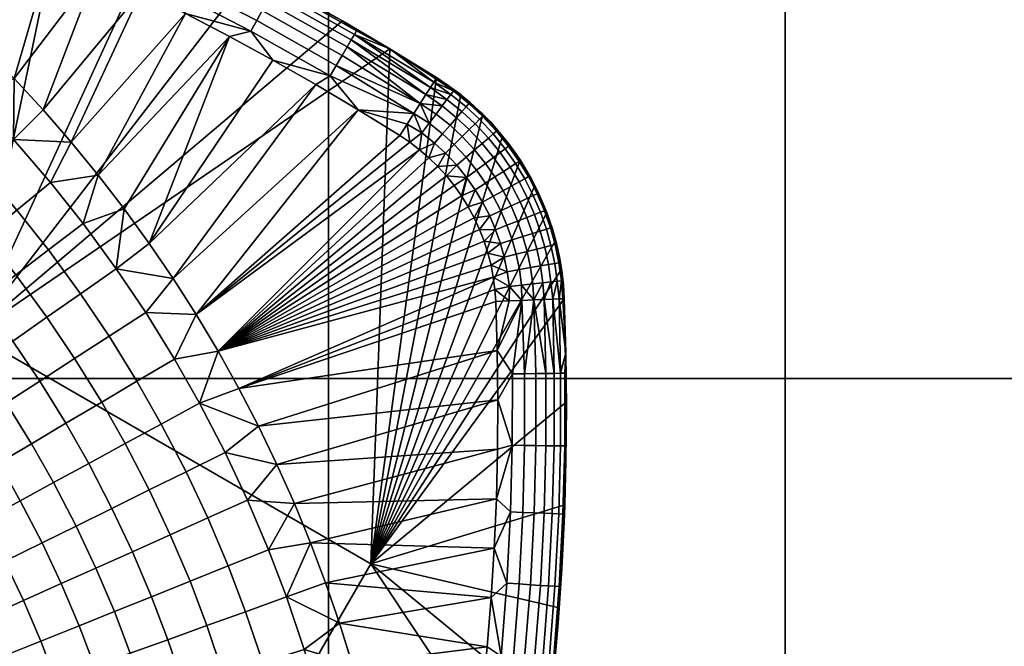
# Model space of a CAD drawing. Header units: millimetres. Extents: x -400 to 400, y -400 to 400.
# Tile 151 of 210: x 306 to 349, y -131 to -104. Entities that reach past the tile are written whole.
import ezdxf

# ---------------------------------------------------------------- set-up
doc = ezdxf.new("R2010")
doc.units = ezdxf.units.MM
doc.header["$MEASUREMENT"] = 0
doc.layers.add('Predefinito', color=7, linetype='Continuous')

msp = doc.modelspace()

# ---------------------------------------------------------------- meshes
at = {"layer": 'Predefinito'}
mesh = msp.add_polyface(dxfattribs=at)
corners = [(359.1, -79.8, 488), (379.05, -79.8, 488), (379.05, -99.75, 488), (359.1, -99.75, 488), (359.1, -59.85, 488), (379.05, -59.85, 488), (359.1, -39.9, 488), (379.05, -39.9, 488), (359.1, -19.95, 488), (379.05, -19.95, 488), (339.15, -99.75, 488), (359.1, -119.7, 488), (339.15, -119.7, 488), (339.15, -79.8, 488), (339.15, -59.85, 488), (339.15, -39.9, 488), (339.15, -19.95, 488), (319.2, -99.75, 488), (319.2, -119.7, 488), (319.2, -79.8, 488), (319.2, -59.85, 488), (319.2, -39.9, 488), (319.2, -19.95, 488), (379.329, -123.737, 488), (377.783, -128.378, 488), (376.176, -133.013, 488), (359.1, -119.7, 500), (379.05, -99.75, 500), (359.1, -99.75, 500), (359.1, -79.8, 500), (379.05, -79.8, 500), (359.1, -59.85, 500), (379.05, -59.85, 500), (359.1, -39.9, 500), (379.05, -39.9, 500), (359.1, -19.95, 500), (379.05, -19.95, 500), (339.15, -119.7, 500), (339.15, -139.65, 500), (359.1, -139.65, 500), (339.15, -99.75, 500), (339.15, -79.8, 500), (339.15, -59.85, 500), (339.15, -39.9, 500), (339.15, -19.95, 500), (319.2, -119.7, 500), (319.2, -139.65, 500), (319.2, -99.75, 500), (319.2, -79.8, 500), (319.2, -59.85, 500), (319.2, -39.9, 500), (319.2, -19.95, 500), (299.25, -99.75, 500), (299.25, -119.7, 500), (299.25, -79.8, 500), (299.25, -59.85, 500), (299.25, -39.9, 500), (299.25, -19.95, 500), (376.289, -132.693, 500)]
mesh.append_faces([[corners[k] for k in face] for face in [(0, 1, 2, 3), (4, 5, 1, 0), (6, 7, 5, 4), (8, 9, 7, 6), (10, 3, 11, 12), (13, 0, 3, 10), (14, 4, 0, 13), (15, 6, 4, 14), (16, 8, 6, 15), (17, 10, 12, 18), (19, 13, 10, 17), (20, 14, 13, 19), (21, 15, 14, 20), (22, 16, 15, 21), (23, 24, 11, 11), (24, 25, 11, 11), (3, 2, 11, 11), (26, 27, 28, 28), (29, 28, 27, 30), (31, 29, 30, 32), (33, 31, 32, 34), (35, 33, 34, 36), (37, 38, 39, 26), (40, 37, 26, 28), (41, 40, 28, 29), (42, 41, 29, 31), (43, 42, 31, 33), (44, 43, 33, 35), (45, 46, 38, 37), (47, 45, 37, 40), (48, 47, 40, 41), (49, 48, 41, 42), (50, 49, 42, 43), (51, 50, 43, 44), (52, 53, 45, 47), (54, 52, 47, 48), (55, 54, 48, 49), (56, 55, 49, 50), (57, 56, 50, 51), (39, 58, 26, 26)]])
mesh = msp.add_polyface(dxfattribs=at)
corners = [(299.25, -139.65, 488), (319.2, -139.65, 488), (319.2, -159.6, 488), (299.25, -159.6, 488), (299.25, -119.7, 488), (319.2, -119.7, 488), (299.25, -99.75, 488), (319.2, -99.75, 488), (299.25, -79.8, 488), (319.2, -79.8, 488), (279.3, -139.65, 488), (279.3, -159.6, 488), (279.3, -119.7, 488), (279.3, -99.75, 488), (259.35, -139.65, 488), (259.35, -159.6, 488), (259.35, -119.7, 488), (259.35, -99.75, 488), (239.4, -159.6, 488), (259.35, -179.55, 488), (239.4, -179.55, 488), (239.4, -139.65, 488), (239.4, -119.7, 488), (239.4, -99.75, 488), (219.45, -159.6, 488), (219.45, -179.55, 488), (219.45, -139.65, 488), (219.45, -119.7, 488), (219.45, -99.75, 488), (299.25, -159.6, 500), (299.25, -179.55, 500), (319.2, -179.55, 500), (319.2, -159.6, 500), (299.25, -139.65, 500), (319.2, -139.65, 500), (299.25, -119.7, 500), (319.2, -119.7, 500), (279.3, -159.6, 500), (279.3, -179.55, 500), (279.3, -139.65, 500), (279.3, -119.7, 500), (279.3, -99.75, 500), (299.25, -99.75, 500), (259.35, -159.6, 500), (259.35, -179.55, 500), (259.35, -139.65, 500), (259.35, -119.7, 500), (259.35, -99.75, 500), (239.4, -159.6, 500), (239.4, -179.55, 500), (239.4, -139.65, 500), (239.4, -119.7, 500), (239.4, -99.75, 500), (219.45, -159.6, 500), (219.45, -179.55, 500), (219.45, -139.65, 500), (219.45, -119.7, 500), (219.45, -99.75, 500), (199.5, -119.7, 500), (199.5, -139.65, 500), (199.5, -99.75, 500)]
mesh.append_faces([[corners[k] for k in face] for face in [(0, 1, 2, 3), (4, 5, 1, 0), (6, 7, 5, 4), (8, 9, 7, 6), (10, 0, 3, 11), (12, 4, 0, 10), (13, 6, 4, 12), (14, 10, 11, 15), (16, 12, 10, 14), (17, 13, 12, 16), (18, 15, 19, 20), (21, 14, 15, 18), (22, 16, 14, 21), (23, 17, 16, 22), (24, 18, 20, 25), (26, 21, 18, 24), (27, 22, 21, 26), (28, 23, 22, 27), (29, 30, 31, 32), (33, 29, 32, 34), (35, 33, 34, 36), (37, 38, 30, 29), (39, 37, 29, 33), (40, 39, 33, 35), (41, 40, 35, 42), (43, 44, 38, 37), (45, 43, 37, 39), (46, 45, 39, 40), (47, 46, 40, 41), (48, 49, 44, 43), (50, 48, 43, 45), (51, 50, 45, 46), (52, 51, 46, 47), (53, 54, 49, 48), (55, 53, 48, 50), (56, 55, 50, 51), (57, 56, 51, 52), (58, 59, 55, 56), (60, 58, 56, 57)]])
mesh = msp.add_polyface(dxfattribs=at)
corners = [(302.309, -108.678, 475.817), (303.673, -107.353, 475.956), (305.432, -109.241, 475.956), (304.014, -110.507, 475.817), (301.024, -109.928, 475.598), (302.677, -111.702, 475.598), (300.645, -107.033, 475.817), (301.955, -105.655, 475.956), (299.41, -108.333, 475.598), (298.159, -109.649, 475.286), (299.722, -111.194, 475.286), (298.943, -105.477, 475.817), (300.198, -104.049, 475.956), (297.759, -106.824, 475.598), (309.129, -110.804, 476), (307.045, -111.122, 475.956), (307.949, -109.363, 476), (306.726, -107.957, 476), (305.462, -106.588, 476), (304.159, -105.257, 476), (302.816, -103.965, 476), (301.436, -102.713, 476), (300.02, -101.503, 476), (298.145, -102.322, 475.956), (301.436, -102.713, 476), (305.1, -100.101, 476), (302.816, -103.965, 476), (307.086, -100.957, 476), (304.159, -105.257, 476), (305.462, -106.588, 476), (309.057, -101.85, 476), (306.726, -107.957, 476), (311.01, -102.778, 476), (307.949, -109.363, 476), (312.945, -103.742, 476), (309.129, -110.804, 476), (314.862, -104.742, 476), (310.267, -112.28, 476), (319.806, -104.056, 488), (315.868, -101.88, 488), (303.64, -117.746, 488), (311.852, -99.853, 488), (307.763, -97.978, 488), (303.606, -96.258, 488), (286.239, -107.7, 488), (308.84, -100.454, 476.241), (312.541, -102.22, 476.241), (312.302, -102.698, 476.07), (308.618, -100.94, 476.07), (312.945, -103.742, 476), (311.01, -102.778, 476), (309.057, -101.85, 476)]
mesh.append_faces([[corners[k] for k in face] for face in [(0, 1, 2, 3), (4, 0, 3, 5), (6, 7, 1, 0), (8, 6, 0, 4), (9, 8, 4, 10), (11, 12, 7, 6), (13, 11, 6, 8), (14, 15, 16, 16), (16, 2, 17, 17), (17, 2, 18, 18), (18, 1, 19, 19), (19, 7, 20, 20), (20, 12, 21, 21), (21, 12, 22, 22), (2, 16, 15, 15), (1, 18, 2, 2), (7, 19, 1, 1), (12, 20, 7, 7), (23, 22, 12, 12), (24, 25, 26, 26), (26, 27, 28, 28), (28, 27, 29, 29), (29, 30, 31, 31), (31, 32, 33, 33), (33, 34, 35, 35), (35, 36, 37, 37), (34, 33, 32, 32), (32, 31, 30, 30), (30, 29, 27, 27), (38, 39, 40, 40), (39, 41, 40, 40), (41, 42, 40, 40), (42, 43, 40, 40), (44, 40, 43, 43), (45, 46, 47, 48), (49, 50, 47, 47), (50, 51, 48, 48), (48, 47, 50, 50)]])
mesh = msp.add_polyface(dxfattribs=at)
corners = [(311.852, -99.853, 488), (315.868, -101.88, 488), (313.057, -100.441, 479), (319.806, -104.056, 488), (319.806, -104.056, 483.5), (319.806, -104.056, 479), (317.582, -102.803, 479), (315.332, -101.598, 479), (322.753, -109.371, 476), (313.41, -116.899, 476), (322.316, -109.077, 476), (320.486, -107.944, 476), (312.408, -115.329, 476), (318.633, -106.843, 476), (311.36, -113.789, 476), (316.758, -105.775, 476), (314.862, -104.742, 476), (309.129, -110.804, 476), (312.945, -103.742, 476), (316.058, -104.048, 476.241), (319.535, -106.006, 476.241), (319.264, -106.467, 476.07), (315.804, -104.518, 476.07), (316.295, -103.611, 476.511), (319.786, -105.577, 476.511), (316.502, -103.227, 476.868), (320.006, -105.201, 476.868), (316.672, -102.913, 477.294), (320.187, -104.893, 477.294), (316.805, -102.668, 477.794), (320.328, -104.652, 477.794), (316.894, -102.504, 478.369), (320.422, -104.491, 478.369), (312.541, -102.22, 476.241), (312.302, -102.698, 476.07), (312.762, -101.775, 476.511), (312.957, -101.384, 476.868), (313.116, -101.065, 477.294), (313.241, -100.815, 477.794), (313.324, -100.649, 478.369), (310.758, -99.333, 479), (313.057, -100.441, 479), (315.332, -101.598, 479), (317.582, -102.803, 479), (319.806, -104.056, 479), (320.486, -107.944, 476), (318.633, -106.843, 476), (316.758, -105.775, 476), (314.862, -104.742, 476), (312.945, -103.742, 476), (321.875, -105.278, 479)]
mesh.append_faces([[corners[k] for k in face] for face in [(0, 1, 2, 2), (1, 3, 4, 4), (4, 5, 6, 6), (6, 7, 4, 4), (7, 2, 1, 1), (1, 4, 7, 7), (8, 9, 10, 10), (10, 9, 11, 11), (11, 12, 13, 13), (13, 14, 15, 15), (15, 14, 16, 16), (16, 17, 18, 18), (19, 20, 21, 22), (23, 24, 20, 19), (25, 26, 24, 23), (27, 28, 26, 25), (29, 30, 28, 27), (31, 32, 30, 29), (33, 19, 22, 34), (35, 23, 19, 33), (36, 25, 23, 35), (37, 27, 25, 36), (38, 29, 27, 37), (39, 31, 29, 38), (40, 41, 39, 39), (41, 42, 39, 39), (42, 43, 31, 31), (43, 44, 31, 31), (45, 46, 21, 21), (46, 47, 21, 21), (47, 48, 22, 22), (48, 49, 22, 22), (44, 50, 32, 32), (22, 21, 47, 47), (32, 31, 44, 44), (34, 22, 49, 49), (31, 39, 42, 42)]])
mesh = msp.add_polyface(dxfattribs=at)
corners = [(310.825, -119.816, 475.817), (312.461, -118.848, 475.956), (313.556, -120.777, 475.956), (311.885, -121.685, 475.817), (309.607, -117.846, 475.817), (311.204, -116.815, 475.956), (308.101, -118.819, 475.598), (309.282, -120.729, 475.598), (306.575, -119.804, 475.286), (307.719, -121.653, 475.286), (308.357, -115.988, 475.817), (309.914, -114.897, 475.956), (306.888, -117.016, 475.598), (305.401, -118.058, 475.286), (303.969, -119.062, 474.899), (305.106, -120.752, 474.899), (306.959, -114.075, 475.817), (308.471, -112.923, 475.956), (305.533, -115.162, 475.598), (304.088, -116.262, 475.286), (302.697, -117.322, 474.899), (301.381, -118.325, 474.452), (302.613, -120.011, 474.452), (299.938, -119.424, 473.869), (301.128, -121.052, 473.869), (305.577, -112.33, 475.817), (307.045, -111.122, 475.956), (304.193, -113.47, 475.598), (302.791, -114.623, 475.286), (301.44, -115.735, 474.899), (300.162, -116.787, 474.452), (298.762, -117.939, 473.869), (304.014, -110.507, 475.817), (305.432, -109.241, 475.956), (302.677, -111.702, 475.598), (301.323, -112.912, 475.286), (300.019, -114.077, 474.899), (298.784, -115.179, 474.452), (297.432, -116.387, 473.869), (299.722, -111.194, 475.286), (301.024, -109.928, 475.598), (298.468, -112.413, 474.899), (313.41, -116.899, 476), (312.408, -115.329, 476), (311.36, -113.789, 476), (310.267, -112.28, 476), (309.129, -110.804, 476), (310.267, -112.28, 476), (314.862, -104.742, 476), (311.36, -113.789, 476), (321.875, -105.278, 488), (319.806, -104.056, 488), (303.64, -117.746, 488)]
mesh.append_faces([[corners[k] for k in face] for face in [(0, 1, 2, 3), (4, 5, 1, 0), (6, 4, 0, 7), (8, 6, 7, 9), (10, 11, 5, 4), (12, 10, 4, 6), (13, 12, 6, 8), (14, 13, 8, 15), (16, 17, 11, 10), (18, 16, 10, 12), (19, 18, 12, 13), (20, 19, 13, 14), (21, 20, 14, 22), (23, 21, 22, 24), (25, 26, 17, 16), (27, 25, 16, 18), (28, 27, 18, 19), (29, 28, 19, 20), (30, 29, 20, 21), (31, 30, 21, 23), (32, 33, 26, 25), (34, 32, 25, 27), (35, 34, 27, 28), (36, 35, 28, 29), (37, 36, 29, 30), (38, 37, 30, 31), (39, 40, 34, 35), (41, 39, 35, 36), (42, 5, 43, 43), (43, 11, 44, 44), (44, 11, 45, 45), (45, 17, 46, 46), (5, 42, 1, 1), (11, 43, 5, 5), (17, 45, 11, 11), (26, 46, 17, 17), (47, 48, 49, 49), (50, 51, 52, 52)]])
mesh = msp.add_polyface(dxfattribs=at)
corners = [(319.806, -104.056, 479), (319.806, -104.056, 483.5), (321.875, -105.278, 479), (319.806, -104.056, 488), (321.875, -105.278, 488), (323.919, -106.541, 488), (323.919, -106.541, 483.5), (323.919, -106.541, 479), (322.316, -109.077, 476), (320.486, -107.944, 476), (322.629, -108.582, 476.058), (321.875, -105.278, 479), (323.919, -106.541, 479), (323.888, -106.59, 478.415), (323.797, -106.734, 477.852), (323.649, -106.969, 477.333), (320.328, -104.652, 477.794), (323.449, -107.284, 476.879), (320.187, -104.893, 477.294), (323.206, -107.668, 476.506), (320.006, -105.201, 476.868), (322.929, -108.107, 476.228), (319.535, -106.006, 476.241), (319.264, -106.467, 476.07), (319.786, -105.577, 476.511), (320.422, -104.491, 478.369), (323.598, -108.531, 476.241), (324.179, -109, 476.241), (323.829, -109.403, 476.07), (323.278, -108.96, 476.07), (323.896, -108.133, 476.511), (324.505, -108.624, 476.511), (323.585, -110.047, 476), (323.177, -109.695, 476), (322.753, -109.371, 476), (322.316, -109.077, 476), (322.629, -108.582, 476.058), (322.929, -108.107, 476.228), (323.206, -107.668, 476.506), (323.449, -107.284, 476.879), (324.157, -107.783, 476.868), (323.649, -106.969, 477.333), (324.37, -107.498, 477.294), (324.309, -109.849, 476.07)]
mesh.append_faces([[corners[k] for k in face] for face in [(0, 1, 2, 2), (1, 3, 4, 4), (4, 5, 6, 6), (6, 7, 2, 2), (2, 1, 6, 6), (1, 4, 6, 6), (8, 9, 10, 10), (11, 12, 13, 13), (13, 14, 11, 11), (14, 15, 16, 16), (15, 17, 18, 18), (17, 19, 20, 20), (19, 21, 22, 22), (21, 10, 9, 9), (23, 22, 21, 21), (22, 24, 19, 19), (24, 20, 19, 19), (20, 18, 17, 17), (18, 16, 15, 15), (16, 25, 11, 11), (9, 23, 21, 21), (11, 14, 16, 16), (26, 27, 28, 29), (30, 31, 27, 26), (32, 33, 28, 28), (33, 34, 29, 29), (34, 35, 36, 36), (36, 37, 29, 29), (37, 38, 26, 26), (38, 39, 40, 40), (39, 41, 42, 42), (28, 43, 32, 32), (29, 28, 33, 33), (26, 29, 37, 37), (30, 26, 38, 38), (40, 30, 38, 38), (42, 40, 39, 39), (29, 34, 36, 36)]])
mesh = msp.add_polyface(dxfattribs=at)
corners = [(315.273, -120.126, 476), (313.556, -120.777, 475.956), (314.366, -118.499, 476), (312.461, -118.848, 475.956), (313.41, -116.899, 476), (311.36, -113.789, 476), (318.633, -106.843, 476), (312.408, -115.329, 476), (320.486, -107.944, 476), (313.41, -116.899, 476), (323.177, -109.695, 476), (314.366, -118.499, 476), (326.396, -115.27, 476), (315.273, -120.126, 476), (326.5, -116.325, 476), (326.464, -115.799, 476), (326.295, -114.741, 476), (326.161, -114.213, 476), (325.995, -113.691, 476), (325.796, -113.176, 476), (325.564, -112.674, 476), (325.302, -112.185, 476), (325.01, -111.713, 476), (324.69, -111.262, 476), (324.344, -110.832, 476), (323.975, -110.427, 476), (323.585, -110.047, 476), (322.753, -109.371, 476), (326.594, -120.632, 476), (316.132, -121.779, 476), (326.567, -118.476, 476), (323.919, -106.541, 488), (321.875, -105.278, 488), (321.041, -127.793, 488), (328.728, -112.431, 488), (328.207, -111.252, 488), (327.563, -110.136, 488), (326.802, -109.095, 488), (325.935, -108.142, 488), (324.97, -107.287, 488), (303.64, -117.746, 488), (325.564, -112.674, 476), (325.302, -112.185, 476), (325.929, -111.987, 476.07), (325.01, -111.713, 476), (325.603, -111.446, 476.07), (326.238, -112.591, 476.07), (325.23, -110.909, 476.07)]
mesh.append_faces([[corners[k] for k in face] for face in [(0, 1, 2, 2), (2, 3, 4, 4), (3, 2, 1, 1), (5, 6, 7, 7), (7, 8, 9, 9), (9, 10, 11, 11), (11, 12, 13, 13), (14, 13, 15, 15), (15, 13, 12, 12), (12, 11, 16, 16), (16, 11, 17, 17), (17, 11, 18, 18), (18, 11, 19, 19), (19, 11, 20, 20), (20, 11, 21, 21), (21, 11, 22, 22), (22, 11, 23, 23), (23, 11, 24, 24), (24, 11, 25, 25), (25, 11, 26, 26), (26, 11, 10, 10), (10, 9, 27, 27), (28, 29, 30, 30), (30, 13, 14, 14), (31, 32, 33, 33), (34, 35, 33, 33), (35, 36, 33, 33), (36, 37, 33, 33), (37, 38, 33, 33), (38, 39, 33, 33), (39, 31, 33, 33), (40, 33, 32, 32), (41, 42, 43, 43), (42, 44, 45, 45), (43, 46, 41, 41), (45, 43, 42, 42), (47, 45, 44, 44)]])
mesh = msp.add_polyface(dxfattribs=at)
corners = [(323.919, -106.541, 479), (323.919, -106.541, 483.5), (324.427, -106.881, 479), (323.919, -106.541, 488), (324.97, -107.287, 488), (325.935, -108.142, 488), (326.802, -109.095, 488), (326.266, -108.482, 479), (327.054, -109.415, 479), (326.672, -108.938, 479), (325.837, -108.047, 479), (325.387, -107.634, 479), (324.917, -107.245, 479), (325.596, -108.556, 477.294), (326.18, -109.182, 477.294), (325.91, -109.415, 476.868), (325.344, -108.808, 476.868), (325.793, -108.358, 477.794), (326.391, -108.999, 477.794), (325.924, -108.226, 478.369), (326.531, -108.877, 478.369), (324.505, -108.624, 476.511), (325.036, -109.118, 476.511), (324.686, -109.47, 476.241), (324.179, -109, 476.241), (324.791, -108.294, 476.868), (325.025, -108.025, 477.294), (325.208, -107.814, 477.794), (325.33, -107.674, 478.369), (324.157, -107.783, 476.868), (323.896, -108.133, 476.511), (324.37, -107.498, 477.294), (324.538, -107.274, 477.794), (324.649, -107.125, 478.369), (323.649, -106.969, 477.333), (323.797, -106.734, 477.852), (323.888, -106.59, 478.415), (323.919, -106.541, 479), (324.427, -106.881, 479), (324.917, -107.245, 479), (325.387, -107.634, 479), (325.837, -108.047, 479), (326.266, -108.482, 479), (326.672, -108.938, 479), (327.063, -109.538, 478.369)]
mesh.append_faces([[corners[k] for k in face] for face in [(0, 1, 2, 2), (1, 3, 4, 4), (4, 5, 1, 1), (5, 6, 7, 7), (8, 9, 6, 6), (9, 7, 6, 6), (7, 10, 5, 5), (10, 11, 5, 5), (11, 12, 1, 1), (12, 2, 1, 1), (1, 5, 11, 11), (13, 14, 15, 16), (17, 18, 14, 13), (19, 20, 18, 17), (21, 22, 23, 24), (25, 16, 22, 21), (26, 13, 16, 25), (27, 17, 13, 26), (28, 19, 17, 27), (29, 25, 21, 30), (31, 26, 25, 29), (32, 27, 26, 31), (33, 28, 27, 32), (34, 35, 32, 32), (35, 36, 33, 33), (36, 37, 38, 38), (38, 39, 33, 33), (39, 40, 28, 28), (40, 41, 28, 28), (41, 42, 19, 19), (42, 43, 20, 20), (44, 20, 43, 43), (20, 19, 42, 42), (19, 28, 41, 41), (32, 31, 34, 34), (28, 33, 39, 39), (33, 32, 35, 35), (33, 36, 38, 38)]])
mesh = msp.add_polyface(dxfattribs=at)
corners = [(326.802, -109.095, 488), (327.563, -110.136, 488), (327.054, -109.415, 479), (328.207, -111.252, 488), (328.049, -110.951, 479), (327.744, -110.422, 479), (327.412, -109.91, 479), (326.836, -110.649, 476.868), (327.211, -111.272, 476.868), (326.829, -111.484, 476.511), (326.469, -110.886, 476.511), (327.135, -110.455, 477.294), (327.522, -111.098, 477.294), (327.37, -110.303, 477.794), (327.766, -110.962, 477.794), (327.526, -110.202, 478.369), (327.928, -110.871, 478.369), (325.657, -110.589, 476.241), (326.052, -111.156, 476.241), (325.603, -111.446, 476.07), (325.23, -110.909, 476.07), (326.055, -110.292, 476.511), (326.405, -110.03, 476.868), (326.691, -109.817, 477.294), (326.914, -109.649, 477.794), (327.063, -109.538, 478.369), (325.204, -110.026, 476.241), (324.8, -110.375, 476.07), (325.58, -109.701, 476.511), (325.91, -109.415, 476.868), (326.18, -109.182, 477.294), (326.391, -108.999, 477.794), (326.531, -108.877, 478.369), (324.686, -109.47, 476.241), (324.309, -109.849, 476.07), (325.036, -109.118, 476.511), (325.344, -108.808, 476.868), (324.179, -109, 476.241), (323.829, -109.403, 476.07), (325.01, -111.713, 476), (324.69, -111.262, 476), (324.344, -110.832, 476), (323.975, -110.427, 476), (323.585, -110.047, 476), (326.672, -108.938, 479), (327.054, -109.415, 479), (327.412, -109.91, 479), (327.744, -110.422, 479), (328.049, -110.951, 479), (328.311, -111.618, 478.369)]
mesh.append_faces([[corners[k] for k in face] for face in [(0, 1, 2, 2), (1, 3, 4, 4), (4, 5, 1, 1), (5, 6, 1, 1), (6, 2, 1, 1), (7, 8, 9, 10), (11, 12, 8, 7), (13, 14, 12, 11), (15, 16, 14, 13), (17, 18, 19, 20), (21, 10, 18, 17), (22, 7, 10, 21), (23, 11, 7, 22), (24, 13, 11, 23), (25, 15, 13, 24), (26, 17, 20, 27), (28, 21, 17, 26), (29, 22, 21, 28), (30, 23, 22, 29), (31, 24, 23, 30), (32, 25, 24, 31), (33, 26, 27, 34), (35, 28, 26, 33), (36, 29, 28, 35), (37, 33, 34, 38), (39, 40, 20, 20), (40, 41, 20, 20), (41, 42, 27, 27), (42, 43, 34, 34), (44, 45, 25, 25), (45, 46, 25, 25), (46, 47, 15, 15), (47, 48, 16, 16), (49, 16, 48, 48), (16, 15, 47, 47), (15, 25, 46, 46), (27, 20, 41, 41), (34, 27, 42, 42)]])
mesh = msp.add_polyface(dxfattribs=at)
corners = [(326.594, -120.632, 476), (326.567, -118.476, 476), (327.227, -119.492, 476.07), (326.5, -116.325, 476), (327.085, -116.301, 476.058), (327.647, -116.279, 476.228), (327.762, -119.486, 476.241), (327.533, -114.933, 476.241), (327.628, -115.612, 476.241), (327.097, -115.668, 476.07), (327.007, -115.025, 476.07), (327.392, -114.26, 476.241), (326.873, -114.388, 476.07), (327.874, -114.142, 476.511), (328.022, -114.847, 476.511), (327.217, -113.636, 476.241), (326.707, -113.796, 476.07), (327.691, -113.487, 476.511), (326.993, -112.997, 476.241), (326.495, -113.191, 476.07), (327.456, -112.817, 476.511), (327.863, -112.659, 476.868), (328.108, -113.356, 476.868), (326.722, -112.364, 476.241), (326.238, -112.591, 476.07), (327.172, -112.153, 476.511), (327.567, -111.967, 476.868), (326.395, -111.726, 476.241), (325.929, -111.987, 476.07), (326.829, -111.484, 476.511), (327.211, -111.272, 476.868), (327.522, -111.098, 477.294), (327.89, -111.816, 477.294), (326.052, -111.156, 476.241), (325.603, -111.446, 476.07), (326.469, -110.886, 476.511), (326.5, -116.325, 476), (326.464, -115.799, 476), (327.085, -116.301, 476.058), (326.396, -115.27, 476), (326.295, -114.741, 476), (326.161, -114.213, 476), (325.995, -113.691, 476), (325.796, -113.176, 476), (325.564, -112.674, 476), (328.166, -116.258, 476.506), (327.647, -116.279, 476.228)]
mesh.append_faces([[corners[k] for k in face] for face in [(0, 1, 2, 2), (1, 3, 4, 4), (4, 5, 1, 1), (6, 2, 5, 5), (2, 1, 5, 5), (7, 8, 9, 10), (11, 7, 10, 12), (13, 14, 7, 11), (15, 11, 12, 16), (17, 13, 11, 15), (18, 15, 16, 19), (20, 17, 15, 18), (21, 22, 17, 20), (23, 18, 19, 24), (25, 20, 18, 23), (26, 21, 20, 25), (27, 23, 24, 28), (29, 25, 23, 27), (30, 26, 25, 29), (31, 32, 26, 30), (33, 27, 28, 34), (35, 29, 27, 33), (36, 37, 38, 38), (37, 39, 9, 9), (39, 40, 10, 10), (40, 41, 12, 12), (41, 42, 16, 16), (42, 43, 19, 19), (43, 44, 24, 24), (45, 46, 8, 8), (46, 38, 9, 9), (9, 8, 46, 46), (10, 9, 39, 39), (12, 10, 40, 40), (16, 12, 41, 41), (19, 16, 42, 42), (24, 19, 43, 43), (38, 37, 9, 9)]])
mesh = msp.add_polyface(dxfattribs=at)
corners = [(328.207, -111.252, 488), (328.728, -112.431, 488), (328.577, -112.052, 479), (329.12, -113.659, 488), (328.991, -113.201, 479), (329.285, -114.386, 479), (329.153, -113.79, 479), (328.799, -112.622, 479), (328.327, -111.495, 479), (328.049, -110.951, 479), (329.498, -116.205, 483.5), (329.262, -114.631, 478.369), (329.374, -115.426, 478.369), (329.189, -115.446, 477.794), (329.079, -114.663, 477.794), (328.299, -114.038, 476.868), (328.453, -114.772, 476.868), (328.022, -114.847, 476.511), (327.874, -114.142, 476.511), (328.645, -113.953, 477.294), (328.804, -114.711, 477.294), (328.916, -113.886, 477.794), (329.097, -113.842, 478.369), (328.108, -113.356, 476.868), (327.691, -113.487, 476.511), (328.448, -113.249, 477.294), (328.715, -113.165, 477.794), (328.892, -113.11, 478.369), (328.196, -112.53, 477.294), (327.863, -112.659, 476.868), (328.456, -112.428, 477.794), (328.629, -112.361, 478.369), (327.89, -111.816, 477.294), (327.567, -111.967, 476.868), (328.143, -111.697, 477.794), (328.311, -111.618, 478.369), (327.766, -110.962, 477.794), (327.522, -111.098, 477.294), (327.928, -110.871, 478.369), (328.049, -110.951, 479), (328.327, -111.495, 479), (328.577, -112.052, 479), (328.799, -112.622, 479), (328.991, -113.201, 479), (329.153, -113.79, 479), (329.285, -114.386, 479), (329.387, -114.989, 479)]
mesh.append_faces([[corners[k] for k in face] for face in [(0, 1, 2, 2), (1, 3, 4, 4), (5, 6, 3, 3), (6, 4, 3, 3), (4, 7, 1, 1), (7, 2, 1, 1), (2, 8, 0, 0), (8, 9, 0, 0), (3, 10, 5, 5), (11, 12, 13, 14), (15, 16, 17, 18), (19, 20, 16, 15), (21, 14, 20, 19), (22, 11, 14, 21), (23, 15, 18, 24), (25, 19, 15, 23), (26, 21, 19, 25), (27, 22, 21, 26), (28, 25, 23, 29), (30, 26, 25, 28), (31, 27, 26, 30), (32, 28, 29, 33), (34, 30, 28, 32), (35, 31, 30, 34), (36, 34, 32, 37), (38, 35, 34, 36), (39, 40, 35, 35), (40, 41, 35, 35), (41, 42, 31, 31), (42, 43, 27, 27), (43, 44, 22, 22), (44, 45, 22, 22), (45, 46, 11, 11), (12, 11, 46, 46), (11, 22, 45, 45), (22, 27, 43, 43), (27, 31, 42, 42), (31, 35, 41, 41)]])
mesh = msp.add_polyface(dxfattribs=at)
corners = [(326.435, -127.107, 476), (318.411, -126.881, 476), (326.528, -124.948, 476), (317.702, -125.158, 476), (326.581, -122.789, 476), (316.942, -123.457, 476), (326.594, -120.632, 476), (329.39, -128.011, 479), (329.504, -125.652, 479), (329.52, -125.221, 488), (329.572, -123.29, 479), (329.594, -120.928, 479), (329.594, -120.712, 488), (329.52, -125.221, 488), (329.594, -120.712, 488), (321.041, -127.793, 488), (329.498, -116.205, 488), (329.377, -114.921, 488), (329.12, -113.659, 488), (328.728, -112.431, 488), (327.684, -125.55, 476.241), (327.522, -128.676, 476.241), (326.989, -128.642, 476.07), (327.15, -125.529, 476.07), (328.181, -125.569, 476.511), (328.018, -128.709, 476.511), (328.617, -125.586, 476.868), (328.454, -128.737, 476.868), (327.76, -122.619, 476.241), (327.226, -122.612, 476.07), (328.257, -122.626, 476.511), (328.694, -122.632, 476.868), (329.051, -122.637, 477.294), (328.973, -125.599, 477.294), (329.33, -122.641, 477.794), (329.253, -125.61, 477.794), (329.516, -122.643, 478.369), (329.439, -125.617, 478.369), (327.762, -119.486, 476.241), (327.227, -119.492, 476.07), (328.258, -119.479, 476.511), (328.695, -119.473, 476.868), (329.052, -119.469, 477.294), (329.331, -119.465, 477.794), (329.517, -119.463, 478.369), (326.435, -127.107, 476), (326.528, -124.948, 476), (326.581, -122.789, 476), (326.594, -120.632, 476), (329.594, -120.928, 479), (329.572, -123.29, 479), (329.504, -125.652, 479), (329.39, -128.011, 479)]
mesh.append_faces([[corners[k] for k in face] for face in [(0, 1, 2, 2), (2, 3, 4, 4), (4, 5, 6, 6), (7, 8, 9, 9), (8, 10, 9, 9), (10, 11, 12, 12), (12, 9, 10, 10), (13, 14, 15, 15), (14, 16, 15, 15), (16, 17, 15, 15), (17, 18, 15, 15), (18, 19, 15, 15), (20, 21, 22, 23), (24, 25, 21, 20), (26, 27, 25, 24), (28, 20, 23, 29), (30, 24, 20, 28), (31, 26, 24, 30), (32, 33, 26, 31), (34, 35, 33, 32), (36, 37, 35, 34), (38, 28, 29, 39), (40, 30, 28, 38), (41, 31, 30, 40), (42, 32, 31, 41), (43, 34, 32, 42), (44, 36, 34, 43), (45, 46, 23, 23), (46, 47, 29, 29), (47, 48, 29, 29), (49, 50, 36, 36), (50, 51, 37, 37), (51, 52, 37, 37), (23, 22, 45, 45), (29, 23, 46, 46), (37, 36, 50, 50), (39, 29, 48, 48), (36, 44, 49, 49)]])
mesh = msp.add_polyface(dxfattribs=at)
corners = [(329.594, -120.928, 479), (329.569, -118.566, 479), (329.498, -116.205, 483.5), (329.498, -116.205, 479), (329.498, -116.205, 488), (329.594, -120.712, 488), (329.498, -116.205, 488), (329.498, -116.205, 483.5), (329.377, -114.921, 488), (329.498, -116.205, 479), (329.458, -115.595, 479), (329.12, -113.659, 488), (329.387, -114.989, 479), (329.285, -114.386, 479), (329.498, -116.205, 479), (329.569, -118.566, 479), (329.44, -116.207, 478.415), (329.594, -120.928, 479), (329.517, -119.463, 478.369), (327.647, -116.279, 476.228), (328.166, -116.258, 476.506), (327.762, -119.486, 476.241), (328.62, -116.24, 476.879), (328.695, -119.473, 476.868), (328.993, -116.225, 477.333), (329.052, -119.469, 477.294), (329.27, -116.214, 477.852), (329.331, -119.465, 477.794), (328.258, -119.479, 476.511), (328.022, -114.847, 476.511), (328.122, -115.559, 476.511), (327.628, -115.612, 476.241), (327.533, -114.933, 476.241), (328.453, -114.772, 476.868), (328.557, -115.513, 476.868), (328.804, -114.711, 477.294), (328.911, -115.475, 477.294), (329.079, -114.663, 477.794), (329.189, -115.446, 477.794), (329.498, -116.205, 479), (329.44, -116.207, 478.415), (329.458, -115.595, 479), (329.27, -116.214, 477.852), (329.374, -115.426, 478.369), (328.993, -116.225, 477.333), (328.62, -116.24, 476.879), (328.166, -116.258, 476.506), (329.387, -114.989, 479)]
mesh.append_faces([[corners[k] for k in face] for face in [(0, 1, 2, 2), (1, 3, 2, 2), (2, 4, 5, 5), (5, 0, 2, 2), (6, 7, 8, 8), (7, 9, 10, 10), (11, 8, 7, 7), (10, 12, 7, 7), (12, 13, 7, 7), (14, 15, 16, 16), (15, 17, 18, 18), (19, 20, 21, 21), (20, 22, 23, 23), (22, 24, 25, 25), (24, 26, 27, 27), (26, 16, 15, 15), (28, 21, 20, 20), (23, 28, 20, 20), (25, 23, 22, 22), (27, 25, 24, 24), (18, 27, 15, 15), (27, 26, 15, 15), (29, 30, 31, 32), (33, 34, 30, 29), (35, 36, 34, 33), (37, 38, 36, 35), (39, 40, 41, 41), (40, 42, 43, 43), (42, 44, 38, 38), (44, 45, 36, 36), (45, 46, 34, 34), (47, 41, 43, 43), (31, 30, 46, 46), (30, 34, 46, 46), (34, 36, 45, 45), (36, 38, 44, 44), (38, 43, 42, 42), (41, 40, 43, 43)]])
mesh = msp.add_polyface(dxfattribs=at)
corners = [(310.529, -131.706, 474.899), (312.174, -131.112, 475.286), (312.881, -133.202, 475.286), (311.214, -133.729, 474.899), (308.972, -132.267, 474.452), (309.636, -134.229, 474.452), (307.266, -132.882, 473.869), (307.907, -134.776, 473.869), (305.867, -133.387, 473.313), (306.489, -135.225, 473.313), (304.402, -133.915, 472.654), (305.004, -135.695, 472.654), (309.835, -129.884, 474.899), (311.457, -129.232, 475.286), (308.299, -130.502, 474.452), (306.617, -131.178, 473.869), (305.236, -131.733, 473.313), (303.792, -132.314, 472.654), (309.025, -127.978, 474.899), (310.622, -127.263, 475.286), (307.514, -128.654, 474.452), (305.859, -129.394, 473.869), (304.501, -130.002, 473.313), (303.08, -130.638, 472.654), (309.731, -125.37, 475.286), (311.359, -124.567, 475.598), (312.279, -126.522, 475.598), (308.163, -126.143, 474.899), (306.678, -126.876, 474.452), (305.052, -127.678, 473.869), (303.718, -128.336, 473.313), (302.322, -129.025, 472.654), (310.31, -122.542, 475.598), (311.885, -121.685, 475.817), (312.968, -123.773, 475.817), (308.715, -123.409, 475.286), (307.178, -124.244, 474.899), (305.724, -125.035, 474.452), (304.131, -125.901, 473.869), (302.824, -126.611, 473.313), (309.282, -120.729, 475.598), (310.825, -119.816, 475.817), (307.719, -121.653, 475.286), (306.214, -122.544, 474.899), (304.789, -123.387, 474.452), (303.229, -124.31, 473.869), (305.106, -120.752, 474.899), (306.575, -119.804, 475.286), (303.716, -121.65, 474.452), (302.192, -122.634, 473.869), (302.613, -120.011, 474.452), (303.969, -119.062, 474.899), (311.071, -145.061, 488), (321.041, -127.793, 488), (303.64, -117.746, 488), (293.67, -135.014, 488)]
mesh.append_faces([[corners[k] for k in face] for face in [(0, 1, 2, 3), (4, 0, 3, 5), (6, 4, 5, 7), (8, 6, 7, 9), (10, 8, 9, 11), (12, 13, 1, 0), (14, 12, 0, 4), (15, 14, 4, 6), (16, 15, 6, 8), (17, 16, 8, 10), (18, 19, 13, 12), (20, 18, 12, 14), (21, 20, 14, 15), (22, 21, 15, 16), (23, 22, 16, 17), (24, 25, 26, 19), (27, 24, 19, 18), (28, 27, 18, 20), (29, 28, 20, 21), (30, 29, 21, 22), (31, 30, 22, 23), (32, 33, 34, 25), (35, 32, 25, 24), (36, 35, 24, 27), (37, 36, 27, 28), (38, 37, 28, 29), (39, 38, 29, 30), (40, 41, 33, 32), (42, 40, 32, 35), (43, 42, 35, 36), (44, 43, 36, 37), (45, 44, 37, 38), (46, 47, 42, 43), (48, 46, 43, 44), (49, 48, 44, 45), (50, 51, 46, 48), (52, 53, 54, 55)]])
mesh = msp.add_polyface(dxfattribs=at)
corners = [(316.322, -132.113, 475.817), (318.134, -131.539, 475.956), (318.786, -133.739, 475.956), (316.953, -134.245, 475.817), (314.612, -132.654, 475.598), (315.224, -134.721, 475.598), (312.881, -133.202, 475.286), (313.474, -135.204, 475.286), (311.214, -133.729, 474.899), (311.788, -135.668, 474.899), (315.569, -129.888, 475.817), (317.357, -129.243, 475.956), (313.882, -130.496, 475.598), (312.174, -131.112, 475.286), (314.806, -127.886, 475.817), (316.57, -127.176, 475.956), (313.142, -128.555, 475.598), (311.457, -129.232, 475.286), (313.916, -125.79, 475.817), (315.651, -125.013, 475.956), (312.279, -126.522, 475.598), (310.622, -127.263, 475.286), (312.968, -123.773, 475.817), (314.673, -122.932, 475.956), (311.359, -124.567, 475.598), (311.885, -121.685, 475.817), (313.556, -120.777, 475.956), (320.73, -133.96, 476), (320.229, -132.165, 476), (319.675, -130.386, 476), (319.069, -128.624, 476), (318.411, -126.881, 476), (317.702, -125.158, 476), (316.942, -123.457, 476), (316.132, -121.779, 476), (315.273, -120.126, 476), (315.273, -120.126, 476), (326.567, -118.476, 476), (316.132, -121.779, 476), (326.594, -120.632, 476), (316.942, -123.457, 476), (326.581, -122.789, 476), (317.702, -125.158, 476), (326.528, -124.948, 476), (318.411, -126.881, 476), (326.435, -127.107, 476), (319.069, -128.624, 476), (326.302, -129.265, 476), (319.675, -130.386, 476), (326.13, -131.421, 476), (320.229, -132.165, 476), (325.918, -133.574, 476), (320.73, -133.96, 476)]
mesh.append_faces([[corners[k] for k in face] for face in [(0, 1, 2, 3), (4, 0, 3, 5), (6, 4, 5, 7), (8, 6, 7, 9), (10, 11, 1, 0), (12, 10, 0, 4), (13, 12, 4, 6), (14, 15, 11, 10), (16, 14, 10, 12), (17, 16, 12, 13), (18, 19, 15, 14), (20, 18, 14, 16), (21, 20, 16, 17), (22, 23, 19, 18), (24, 22, 18, 20), (25, 26, 23, 22), (27, 2, 28, 28), (28, 1, 29, 29), (29, 11, 30, 30), (30, 11, 31, 31), (31, 15, 32, 32), (32, 19, 33, 33), (33, 23, 34, 34), (34, 26, 35, 35), (1, 28, 2, 2), (11, 29, 1, 1), (15, 31, 11, 11), (19, 32, 15, 15), (23, 33, 19, 19), (26, 34, 23, 23), (36, 37, 38, 38), (38, 39, 40, 40), (40, 41, 42, 42), (42, 43, 44, 44), (44, 45, 46, 46), (46, 47, 48, 48), (48, 49, 50, 50), (50, 51, 52, 52)]])
mesh = msp.add_polyface(dxfattribs=at)
corners = [(370.836, -149.936, 499), (367.353, -158.278, 499), (367.353, -158.278, 489), (363.682, -166.54, 499), (363.682, -166.54, 489), (359.825, -174.716, 489), (339.15, -139.65, 488), (359.1, -139.65, 488), (359.1, -159.6, 488), (339.15, -159.6, 488), (339.15, -119.7, 488), (359.1, -119.7, 488), (319.2, -139.65, 488), (319.2, -159.6, 488), (319.2, -119.7, 488), (376.176, -133.013, 488), (374.508, -137.641, 488), (372.778, -142.26, 488), (370.986, -146.87, 488), (369.132, -151.469, 488), (367.216, -156.056, 488), (365.238, -160.63, 488), (363.199, -165.189, 488), (361.098, -169.733, 488), (358.935, -174.26, 488), (339.15, -139.65, 500), (339.15, -159.6, 500), (359.1, -159.6, 500), (359.1, -139.65, 500), (319.2, -159.6, 500), (319.2, -179.55, 500), (339.15, -179.55, 500), (319.2, -139.65, 500), (373.194, -141.163, 500), (369.909, -149.561, 500), (366.434, -157.882, 500), (362.773, -166.123, 500), (358.926, -174.279, 500), (369.909, -149.561, 500), (366.434, -157.882, 500), (367.353, -158.278, 499), (362.773, -166.123, 500), (363.682, -166.54, 499), (359.825, -174.716, 499), (361.098, -169.733, 488), (363.199, -165.189, 488), (363.682, -166.54, 489), (365.238, -160.63, 488), (367.216, -156.056, 488), (367.353, -158.278, 489), (369.132, -151.469, 488)]
mesh.append_faces([[corners[k] for k in face] for face in [(0, 1, 2, 2), (1, 3, 4, 4), (5, 4, 3, 3), (4, 2, 1, 1), (6, 7, 8, 9), (10, 11, 7, 6), (12, 6, 9, 13), (14, 10, 6, 12), (15, 16, 7, 7), (16, 17, 7, 7), (17, 18, 7, 7), (18, 19, 7, 7), (19, 20, 8, 8), (20, 21, 8, 8), (21, 22, 8, 8), (22, 23, 8, 8), (23, 24, 8, 8), (8, 7, 19, 19), (9, 8, 24, 24), (7, 11, 15, 15), (25, 26, 27, 28), (29, 30, 31, 26), (32, 29, 26, 25), (33, 28, 34, 34), (34, 27, 35, 35), (35, 27, 36, 36), (36, 27, 37, 37), (27, 34, 28, 28), (26, 37, 27, 27), (31, 37, 26, 26), (38, 39, 40, 40), (39, 41, 42, 42), (43, 42, 41, 41), (42, 40, 39, 39), (44, 45, 46, 46), (45, 47, 46, 46), (47, 48, 49, 49), (48, 50, 49, 49), (49, 46, 47, 47)]])
mesh = msp.add_polyface(dxfattribs=at)
corners = [(325.665, -135.722, 476), (321.178, -135.768, 476), (325.918, -133.574, 476), (320.229, -132.165, 476), (326.13, -131.421, 476), (319.675, -130.386, 476), (326.302, -129.265, 476), (319.069, -128.624, 476), (326.435, -127.107, 476), (328.768, -135.07, 479), (329.021, -132.721, 479), (328.866, -134.213, 488), (329.229, -130.368, 479), (329.277, -129.723, 488), (329.39, -128.011, 479), (329.52, -125.221, 488), (328.285, -138.685, 488), (328.866, -134.213, 488), (321.041, -127.793, 488), (329.277, -129.723, 488), (329.52, -125.221, 488), (327.271, -131.878, 476.241), (326.932, -135.07, 476.241), (326.401, -135.007, 476.07), (326.738, -131.829, 476.07), (327.765, -131.924, 476.511), (327.425, -135.129, 476.511), (328.2, -131.964, 476.868), (327.859, -135.181, 476.868), (328.555, -131.997, 477.294), (328.213, -135.224, 477.294), (328.833, -132.023, 477.794), (328.49, -135.257, 477.794), (329.019, -132.04, 478.369), (328.675, -135.279, 478.369), (327.522, -128.676, 476.241), (326.989, -128.642, 476.07), (328.018, -128.709, 476.511), (328.454, -128.737, 476.868), (328.81, -128.76, 477.294), (329.089, -128.778, 477.794), (329.274, -128.79, 478.369), (328.973, -125.599, 477.294), (328.617, -125.586, 476.868), (329.253, -125.61, 477.794), (329.439, -125.617, 478.369), (325.918, -133.574, 476), (326.13, -131.421, 476), (326.302, -129.265, 476), (326.435, -127.107, 476), (329.39, -128.011, 479), (329.229, -130.368, 479), (329.021, -132.721, 479), (328.768, -135.07, 479)]
mesh.append_faces([[corners[k] for k in face] for face in [(0, 1, 2, 2), (2, 3, 4, 4), (4, 5, 6, 6), (6, 7, 8, 8), (9, 10, 11, 11), (10, 12, 13, 13), (12, 14, 13, 13), (15, 13, 14, 14), (13, 11, 10, 10), (16, 17, 18, 18), (17, 19, 18, 18), (19, 20, 18, 18), (21, 22, 23, 24), (25, 26, 22, 21), (27, 28, 26, 25), (29, 30, 28, 27), (31, 32, 30, 29), (33, 34, 32, 31), (35, 21, 24, 36), (37, 25, 21, 35), (38, 27, 25, 37), (39, 29, 27, 38), (40, 31, 29, 39), (41, 33, 31, 40), (42, 39, 38, 43), (44, 40, 39, 42), (45, 41, 40, 44), (46, 47, 24, 24), (47, 48, 24, 24), (48, 49, 36, 36), (50, 51, 41, 41), (51, 52, 33, 33), (52, 53, 34, 34), (24, 23, 46, 46), (34, 33, 52, 52), (36, 24, 48, 48), (33, 41, 51, 51), (41, 45, 50, 50)]])
mesh = msp.add_polyface(dxfattribs=at)
corners = [(322.197, -141.262, 476), (320.242, -140.486, 475.956), (321.912, -139.421, 476), (319.842, -138.222, 475.956), (321.572, -137.589, 476), (320.56, -142.79, 475.956), (320.73, -133.96, 476), (325.918, -133.574, 476), (321.178, -135.768, 476), (325.665, -135.722, 476), (321.572, -137.589, 476), (325.374, -137.865, 476), (321.912, -139.421, 476), (325.042, -140.002, 476), (322.197, -141.262, 476), (324.672, -142.131, 476), (328.122, -139.75, 479), (328.468, -137.413, 479), (328.285, -138.685, 488), (328.768, -135.07, 479), (328.866, -134.213, 488), (327.537, -143.131, 488), (321.041, -127.793, 488), (311.071, -145.061, 488), (328.285, -138.685, 488), (326.503, -138.28, 476.241), (326.034, -141.197, 476.241), (325.508, -141.106, 476.07), (325.974, -138.202, 476.07), (326.994, -138.353, 476.511), (326.524, -141.282, 476.511), (327.426, -138.417, 476.868), (326.954, -141.357, 476.868), (327.779, -138.469, 477.294), (327.306, -141.418, 477.294), (328.055, -138.51, 477.794), (327.581, -141.465, 477.794), (328.239, -138.537, 478.369), (327.764, -141.497, 478.369), (326.932, -135.07, 476.241), (326.401, -135.007, 476.07), (327.425, -135.129, 476.511), (327.859, -135.181, 476.868), (328.213, -135.224, 477.294), (328.49, -135.257, 477.794), (328.675, -135.279, 478.369), (324.672, -142.131, 476), (325.042, -140.002, 476), (325.374, -137.865, 476), (325.665, -135.722, 476), (325.918, -133.574, 476), (328.768, -135.07, 479), (328.468, -137.413, 479), (328.122, -139.75, 479), (327.73, -142.079, 479)]
mesh.append_faces([[corners[k] for k in face] for face in [(0, 1, 2, 2), (2, 3, 4, 4), (1, 0, 5, 5), (6, 7, 8, 8), (8, 9, 10, 10), (10, 11, 12, 12), (12, 13, 14, 14), (15, 14, 13, 13), (13, 12, 11, 11), (11, 10, 9, 9), (16, 17, 18, 18), (17, 19, 20, 20), (20, 18, 17, 17), (18, 21, 16, 16), (22, 23, 24, 24), (25, 26, 27, 28), (29, 30, 26, 25), (31, 32, 30, 29), (33, 34, 32, 31), (35, 36, 34, 33), (37, 38, 36, 35), (39, 25, 28, 40), (41, 29, 25, 39), (42, 31, 29, 41), (43, 33, 31, 42), (44, 35, 33, 43), (45, 37, 35, 44), (46, 47, 27, 27), (47, 48, 28, 28), (48, 49, 28, 28), (49, 50, 40, 40), (51, 52, 45, 45), (52, 53, 37, 37), (53, 54, 38, 38), (28, 27, 47, 47), (38, 37, 53, 53), (40, 28, 49, 49), (37, 45, 52, 52)]])

doc.saveas('drawing.dxf')
